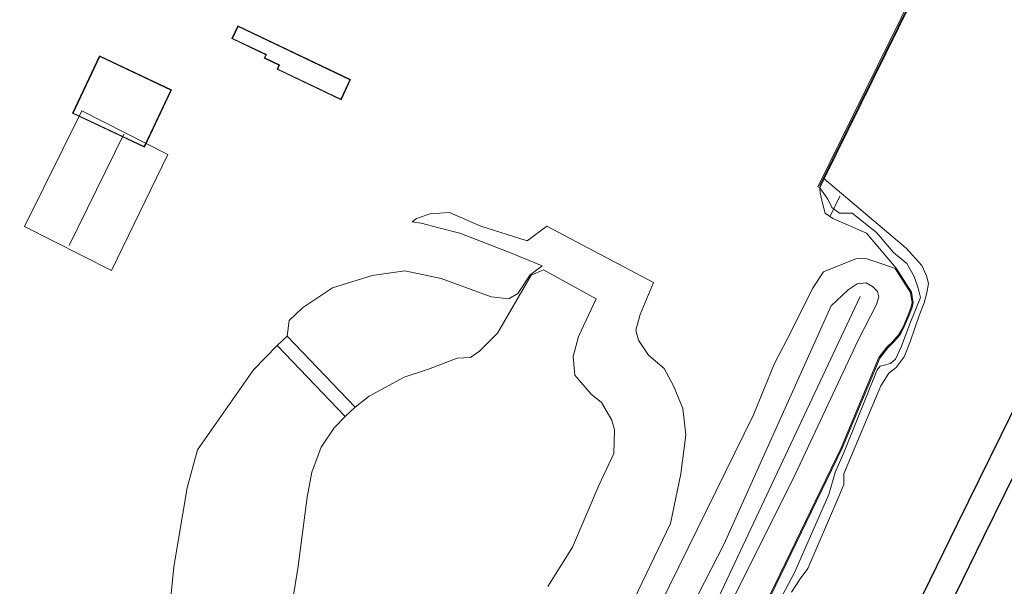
# Model space of a CAD drawing. Extents: x 176032 to 190000, y 318229 to 352878.
# Tile 118 of 184: x 177412 to 177513, y 321621 to 321679. Entities that reach past the tile are written whole.
import ezdxf

# ---------------------------------------------------------------- set-up
doc = ezdxf.new("R2010")
doc.units = 0
for name, color, linetype, lineweight in [('bp-b5-boom', 253, 'Continuous', 18), ('dwm-hulplijn', 3, 'Continuous', 30), ('gk-bs-kademuur', 253, 'kademuur', 18), ('gw-bs-kruinlijn', 253, 'Continuous', 18), ('gw-bs-teenlijn', 253, 'Continuous', 18), ('kd-b1-nok', 6, 'Continuous', 18), ('kd-bs-dakrand', 6, 'Continuous', 18), ('kd-bs-maaiveldlijn', 6, 'Continuous', 18), ('kw-b5-kademuur', 253, 'kademuur', 18), ('og-b5-bebouwing', 6, 'Continuous', 18), ('og-b5-bekleding', 253, 'Continuous', 18), ('og-b5-grond_ingericht', 253, 'Continuous', 18), ('og-b5-water', 253, 'Continuous', 18), ('og-bs-maaiveld', 253, 'Continuous', 18), ('og-bs-overig', 253, 'Continuous', 18), ('og-bs-terreinafscheiding', 7, 'Continuous', 18), ('SPI DWP', 8, 'Continuous', 30), ('to-xx-view', 1, 'Continuous', 25), ('wh-bs-waterlijn', 253, 'Continuous', 18)]:
    doc.layers.add(name, color=color, linetype=linetype, lineweight=lineweight)
doc.layers.add('viewports', color=7, linetype='Continuous')
doc.linetypes.add('FENCELINE1', pattern='A,6.35,-2.54,[133,ltypeshp.shx,S=2.54,R=0,X=-2.54,Y=0],-2.54,25.4', length=36.83)
doc.linetypes.add('kademuur', pattern='A,0.001,-1.5,[15,RTW.shx,S=1.016,R=0,X=0,Y=0],-3,[15,RTW.shx,S=1.016,R=0,X=0,Y=0],-3,[15,RTW.shx,S=1.016,R=0,X=0,Y=0],-3,[15,RTW.shx,S=1.016,R=0,X=0,Y=0],-3,[15,RTW.shx,S=1.016,R=0,X=0,Y=0],-2,[8,RTW.shx,S=1,R=0,X=0,Y=0],-1,[14,RTW.shx,S=1,R=0,X=0,Y=0],-1,[8,RTW.shx,S=1,R=0,X=0,Y=0],-1,[14,RTW.shx,S=1,R=0,X=0,Y=0],-1,[8,RTW.shx,S=1,R=0,X=0,Y=0],-0.001', length=19.502)

# ---------------------------------------------------------------- blocks, each defined once
blk = doc.blocks.new('x-ref dtb totaal grijs')
at = {"layer": 'bp-b5-boom'}
for points in [[(177453.209, 321554.452, 46.996), (177470.767, 321591.061, 47.191), (177491.364, 321632.374, 46.922), (177497.805, 321646.077, 47.031), (177499.657, 321649.72, 47), (177499.911, 321650.492, 47.052), (177499.784, 321651.043, 47.109), (177499.249, 321651.545, 47.109), (177498.613, 321651.906, 47.113), (177497.706, 321651.802, 47.109), (177496.772, 321651.209, 46.953), (177495.052, 321649.575, 46.948), (177484.131, 321625.296, 47.079), (177455.409, 321569.34, 47.387), (177400.61, 321458.592, 47.43)], [(177450.681, 321564.403, 46.501), (177478.542, 321621.008, 46.566), (177487.12, 321638.468, 46.258), (177489.236, 321643.636, 46.093), (177491.082, 321647.243, 45.954), (177493.134, 321651.335, 45.871), (177494.274, 321653.037, 45.58), (177497.628, 321654.406, 45.541), (177498.69, 321654.372, 45.463), (177500.227, 321653.852, 45.237), (177501.576, 321653.379, 44.807), (177503.134, 321650.917, 44.681), (177503.316, 321649.867, 44.525), (177503.181, 321649.362, 44.512), (177502.91, 321648.66, 44.494), (177502.346, 321647.333, 44.49), (177501.961, 321646.65, 44.49), (177501.288, 321645.886, 44.49), (177500.735, 321645.354, 44.486), (177499.915, 321644.296, 44.481), (177496.065, 321635.078, 44.568), (177482.523, 321607.128, 44.59)]]:
    blk.add_polyline3d(points, dxfattribs=at)
at = {"layer": 'gk-bs-kademuur'}
blk.add_polyline3d([(177519.995, 321714.762, 45.402), (177505.883, 321686.204, 45.402), (177493.839, 321661.77, 45.402)], dxfattribs=at)
at = {"layer": 'gw-bs-kruinlijn'}
for points in [[(177498.008, 321650.517, 47.174), (177482.223, 321616.991, 47.039), (177452.751, 321557.265, 46.961), (177444.298, 321539.659, 47.165), (177425.925, 321503.514, 47.239), (177406.991, 321464.729, 47.239), (177390.19, 321429.397, 47.205), (177379.164, 321406.591, 47.222), (177368.487, 321384.325, 47.174), (177358.999, 321365.737, 47.191), (177334.268, 321379.469, 48.138), (177273.357, 321409.895, 47.526), (177238.105, 321428.689, 47.652), (177234.158, 321449.551, 47.621), (177235.51, 321471.361, 47.257), (177239.197, 321525.265, 47.982), (177241.014, 321558.18, 47.704), (177243.735, 321576.464, 48.021), (177246.842, 321587.031, 47.417), (177250.955, 321597.107, 47.365), (177264.59, 321625.932, 47.374), (177283.423, 321665.721, 47.17), (177290.217, 321682.245, 46.21)], [(177493.893, 321661.608, 45.302), (177494.707, 321660.446, 44.182), (177495.1, 321659.605, 44.218), (177495.884, 321659.027, 44.241), (177497.187, 321659.036, 44.247), (177499.685, 321657.043, 44.247), (177501.394, 321655.021, 44.247), (177502.76, 321653.879, 44.368), (177503.511, 321652.553, 44.368), (177503.927, 321651.36, 44.373), (177504.172, 321650.41, 44.373), (177503.078, 321647.752, 44.29), (177502.234, 321645.444, 44.29), (177501.614, 321644.147, 44.256), (177501.088, 321643.682, 44.256), (177500.632, 321643.55, 44.251), (177500.036, 321643.427, 44.256), (177499.731, 321643.06, 44.256), (177496.374, 321634.69, 44.26), (177495.467, 321632.56, 44.26), (177494.803, 321630.341, 44.277), (177491.325, 321622.426, 44.282), (177487.828, 321615.791, 44.286)], [(177465.546, 321653.642, 47.971), (177462.129, 321655.047, 47.829), (177457.148, 321656.986, 47.013), (177454.995, 321657.524, 46.904), (177453.184, 321658.021, 46.137), (177452.281, 321658.148, 46.012)], [(177446.464, 321639.228, 55.356), (177447.888, 321640.365, 55.396), (177451.449, 321642.289, 55.45), (177453.938, 321643.096, 55.418), (177456.883, 321644.229, 55.478), (177458.244, 321644.307, 55.499), (177459.155, 321644.959, 55.418), (177460.989, 321646.798, 55.402), (177464.442, 321652.687, 55.565), (177465.671, 321653.248, 55.674), (177471.063, 321650.272, 55.581), (177469.246, 321646.437, 55.581), (177468.705, 321644.406, 55.608), (177468.891, 321642.512, 55.625), (177470.562, 321640.577, 55.739), (177471.602, 321639.723, 55.777), (177472.663, 321637.896, 55.788), (177472.927, 321636.928, 55.81), (177472.857, 321634.493, 55.842), (177471.319, 321631.248, 55.831), (177468.63, 321624.938, 55.516), (177466.135, 321620.943, 55.38)], [(177400.61, 321458.592, 47.43), (177455.409, 321569.34, 47.387), (177484.131, 321625.296, 47.079), (177495.052, 321649.575, 46.948), (177496.772, 321651.209, 46.953), (177497.706, 321651.802, 47.109), (177498.613, 321651.906, 47.113), (177499.249, 321651.545, 47.109), (177499.784, 321651.043, 47.109), (177499.911, 321650.492, 47.052), (177499.657, 321649.72, 47), (177497.805, 321646.077, 47.031), (177491.364, 321632.374, 46.922), (177470.767, 321591.061, 47.191), (177453.209, 321554.452, 46.996), (177428.959, 321506.266, 47.2), (177409.794, 321466.499, 47.174), (177393.94, 321434.541, 47.161), (177359.368, 321364.415, 47.215)], [(177413.567, 321560.311, 54.988), (177417.012, 321565.421, 54.999), (177423.034, 321574.065, 54.934), (177427.142, 321581.209, 54.863), (177432.085, 321590.244, 54.852), (177434.774, 321597.698, 54.901), (177436.343, 321602.914, 54.939), (177438.476, 321609.067, 55.211), (177439.305, 321614.754, 55.173), (177440.638, 321623.032, 55.222), (177441.56, 321630.059, 55.276), (177442.042, 321632.6, 55.402), (177443.01, 321635.151, 55.396), (177444.306, 321637.126, 55.342), (177445.45, 321638.269, 55.363)]]:
    blk.add_polyline3d(points, dxfattribs=at)
at = {"layer": 'gw-bs-teenlijn'}
for points in [[(177441.323, 321554.985, 46.736), (177447.227, 321565.792, 46.806), (177454.235, 321578.424, 46.964), (177469.143, 321607.599, 46.453), (177478.629, 321627.364, 46.453), (177479.713, 321632.448, 46.366), (177480.213, 321636.425, 46.371), (177479.914, 321639.095, 46.355), (177478.964, 321641.411, 46.349), (177478.002, 321643.192, 46.366), (177476.416, 321644.545, 46.36), (177475.386, 321646.056, 46.36), (177475.097, 321647.097, 46.36), (177475.55, 321648.688, 46.366), (177476.916, 321651.953, 46.349), (177466.039, 321657.709, 45.952), (177464.002, 321656.206, 46.116), (177459.299, 321657.713, 45.98), (177456.106, 321659.105, 45.947), (177454.113, 321658.966, 45.974), (177452.737, 321658.474, 45.99), (177452.281, 321658.148, 46.012)], [(177482.523, 321607.128, 44.59), (177496.065, 321635.078, 44.568), (177499.915, 321644.296, 44.481), (177500.735, 321645.354, 44.486), (177501.288, 321645.886, 44.49), (177501.961, 321646.65, 44.49), (177502.346, 321647.333, 44.49), (177502.91, 321648.66, 44.494), (177503.181, 321649.362, 44.512), (177503.316, 321649.867, 44.525), (177503.134, 321650.917, 44.681), (177501.576, 321653.379, 44.807), (177500.227, 321653.852, 45.237), (177498.69, 321654.372, 45.463), (177497.628, 321654.406, 45.541), (177494.274, 321653.037, 45.58), (177493.134, 321651.335, 45.871), (177491.082, 321647.243, 45.954), (177489.236, 321643.636, 46.093), (177487.12, 321638.468, 46.258), (177478.542, 321621.008, 46.566), (177450.681, 321564.403, 46.501)], [(177464.323, 321652.752, 47.954), (177465.546, 321653.642, 47.971)], [(177464.323, 321652.752, 47.954), (177463.073, 321650.822, 47.856), (177462.157, 321650.278, 47.737), (177460.327, 321650.483, 47.666), (177455.251, 321652.347, 46.703), (177451.535, 321653.144, 46.273), (177448.187, 321652.684, 45.963), (177444.15, 321651.406, 46.067), (177441.079, 321649.37, 46.213), (177439.743, 321648.076, 46.3), (177439.534, 321646.49, 46.349)], [(177438.519, 321645.531, 46.357), (177436.102, 321643.06, 46.333), (177430.362, 321634.884, 46.796), (177429.301, 321630.992, 46.975), (177427.962, 321622.958, 47.187), (177427.021, 321613.351, 47.41), (177422.88, 321599.783, 47.563), (177417.804, 321587.8, 47.856), (177411.976, 321576.897, 47.242), (177407.19, 321569.593, 46.518), (177404.967, 321566.553, 45.941), (177401.846, 321562.253, 45.996), (177399.15, 321559.738, 46.224), (177395.848, 321557.089, 46.241), (177389.894, 321555.576, 46.268), (177385.645, 321555.121, 46.328), (177380.866, 321555.58, 46.388), (177375.805, 321556.714, 46.415), (177371.235, 321558.759, 46.355), (177369.008, 321561.68, 46.344), (177366.967, 321563.851, 46.355), (177362.485, 321565.192, 46.36), (177359.142, 321565.633, 46.311)]]:
    blk.add_polyline3d(points, dxfattribs=at)
at = {"layer": 'kd-b1-nok'}
blk.add_polyline3d([(177422.855, 321667.073, 54.959), (177417.278, 321655.745, 54.965)], dxfattribs=at)
at = {"layer": 'kd-bs-dakrand'}
for points in [[(177433.943, 321676.858, 48.555), (177434.515, 321678.061, 48.564), (177445.934, 321672.632, 48.564), (177445, 321670.668, 48.56), (177438.557, 321673.731, 48.564), (177438.753, 321674.143, 48.564), (177437.236, 321674.865, 48.56), (177437.402, 321675.213, 48.564), (177433.943, 321676.858, 48.555)], [(177420.389, 321674.998, 52.286), (177427.651, 321671.581, 52.282), (177424.943, 321665.827, 51.865), (177417.681, 321669.244, 51.86), (177420.389, 321674.998, 52.286)]]:
    blk.add_polyline3d(points, dxfattribs=at)
at = {"layer": 'kd-bs-maaiveldlijn'}
for points in [[(177433.876, 321676.834, 45.459), (177434.491, 321678.128, 45.459), (177446.001, 321672.656, 45.459), (177445.024, 321670.601, 45.459), (177438.49, 321673.707, 45.459), (177438.686, 321674.119, 45.459), (177437.169, 321674.841, 45.459), (177437.335, 321675.189, 45.459), (177433.876, 321676.834, 45.459)], [(177420.365, 321675.064, 45.684), (177427.717, 321671.605, 45.684), (177424.967, 321665.761, 45.684), (177417.615, 321669.22, 45.684), (177420.365, 321675.064, 45.684)]]:
    blk.add_polyline3d(points, dxfattribs=at)
at = {"layer": 'kw-b5-kademuur'}
blk.add_polyline3d([(177519.981, 321714.979, 45.199), (177520.177, 321714.864, 44), (177514.527, 321703.498, 44), (177494.345, 321662.527, 44), (177493.893, 321661.608, 45.302), (177493.69, 321661.708, 45.302), (177514.327, 321703.605, 45.298)], close=True, dxfattribs=at)
at = {"layer": 'og-b5-bebouwing'}
for points in [[(177433.876, 321676.834, 45.459), (177434.491, 321678.128, 45.459), (177446.001, 321672.656, 45.459), (177445.024, 321670.601, 45.459), (177438.49, 321673.707, 45.459), (177438.686, 321674.119, 45.459), (177437.169, 321674.841, 45.459), (177437.335, 321675.189, 45.459)], [(177420.365, 321675.064, 45.684), (177427.717, 321671.605, 45.684), (177424.967, 321665.761, 45.684), (177417.615, 321669.22, 45.684)], [(177427.343, 321665.003, 53.433), (177421.59, 321653.181, 53.433), (177412.702, 321657.652, 53.433), (177418.561, 321669.464, 53.433)], [(177446.464, 321639.228, 55.356), (177445.45, 321638.269, 55.363), (177438.519, 321645.531, 46.357), (177439.534, 321646.49, 46.349)]]:
    blk.add_polyline3d(points, close=True, dxfattribs=at)
at = {"layer": 'og-b5-bekleding'}
for points in [[(177487.828, 321615.791, 44.286), (177491.325, 321622.426, 44.282), (177494.803, 321630.341, 44.277), (177495.467, 321632.56, 44.26), (177496.374, 321634.69, 44.26), (177499.731, 321643.06, 44.256), (177500.036, 321643.427, 44.256), (177500.632, 321643.55, 44.251), (177501.088, 321643.682, 44.256), (177501.614, 321644.147, 44.256), (177502.234, 321645.444, 44.29), (177503.078, 321647.752, 44.29), (177504.172, 321650.41, 44.373), (177503.927, 321651.36, 44.373), (177503.511, 321652.553, 44.368), (177502.76, 321653.879, 44.368), (177501.394, 321655.021, 44.247), (177499.685, 321657.043, 44.247), (177497.187, 321659.036, 44.247), (177495.884, 321659.027, 44.241), (177495.1, 321659.605, 44.218), (177494.707, 321660.446, 44.182), (177493.893, 321661.608, 45.302), (177494.345, 321662.527, 44), (177502.698, 321655.457, 44), (177504.286, 321653.675, 44), (177504.782, 321652.646, 44), (177504.969, 321651.864, 44), (177504.813, 321650.912, 44), (177504.534, 321649.876, 44), (177504.02, 321648.574, 44), (177503.143, 321646.015, 44), (177502.5, 321644.36, 44), (177501.668, 321643.267, 44), (177500.927, 321642.716, 44), (177500.116, 321641.422, 44), (177498.361, 321637.288, 44), (177496.342, 321632.421, 44), (177496.329, 321631.331, 44), (177495.827, 321630.11, 44), (177492.649, 321622.773, 44), (177491.865, 321621.719, 44), (177491, 321620.355, 44)], [(177482.613, 321607.084, 44.59), (177496.156, 321635.037, 44.568), (177500.002, 321644.245, 44.481), (177500.81, 321645.287, 44.486), (177501.36, 321645.817, 44.49), (177502.043, 321646.592, 44.49), (177502.436, 321647.289, 44.49), (177503.003, 321648.622, 44.494), (177503.276, 321649.331, 44.512), (177503.418, 321649.862, 44.525), (177503.229, 321650.954, 44.681), (177501.661, 321653.432, 44.807), (177498.654, 321656.978, 44.694), (177495.215, 321658.482, 44.451), (177494.426, 321659.021, 44.455), (177494.148, 321660.036, 44.451), (177493.911, 321661.097, 44.451), (177493.893, 321661.608, 45.302), (177494.707, 321660.446, 44.182), (177495.1, 321659.605, 44.218), (177495.884, 321659.027, 44.241), (177497.187, 321659.036, 44.247), (177499.685, 321657.043, 44.247), (177501.394, 321655.021, 44.247), (177502.76, 321653.879, 44.368), (177503.511, 321652.553, 44.368), (177503.927, 321651.36, 44.373), (177504.172, 321650.41, 44.373), (177503.078, 321647.752, 44.29), (177502.234, 321645.444, 44.29), (177501.614, 321644.147, 44.256), (177501.088, 321643.682, 44.256), (177500.632, 321643.55, 44.251), (177500.036, 321643.427, 44.256), (177499.731, 321643.06, 44.256), (177496.374, 321634.69, 44.26), (177495.467, 321632.56, 44.26), (177494.803, 321630.341, 44.277), (177491.325, 321622.426, 44.282), (177487.828, 321615.791, 44.286)]]:
    blk.add_polyline3d(points, dxfattribs=at)
at = {"layer": 'og-b5-grond_ingericht'}
for points in [[(177514.327, 321703.605, 45.298), (177493.69, 321661.708, 45.302), (177493.893, 321661.608, 45.302), (177493.911, 321661.097, 44.451), (177494.148, 321660.036, 44.451), (177494.426, 321659.021, 44.455), (177495.215, 321658.482, 44.451), (177498.654, 321656.978, 44.694), (177501.661, 321653.432, 44.807), (177503.229, 321650.954, 44.681), (177503.418, 321649.862, 44.525), (177503.276, 321649.331, 44.512), (177503.003, 321648.622, 44.494), (177502.436, 321647.289, 44.49), (177502.043, 321646.592, 44.49), (177501.36, 321645.817, 44.49), (177500.81, 321645.287, 44.486), (177500.002, 321644.245, 44.481), (177496.156, 321635.037, 44.568), (177482.613, 321607.084, 44.59), (177474.882, 321591.094, 44.507), (177468.466, 321577.777, 44.525), (177459.234, 321559.264, 45.15)], [(177482.523, 321607.128, 44.59), (177496.065, 321635.078, 44.568), (177499.915, 321644.296, 44.481), (177500.735, 321645.354, 44.486), (177501.288, 321645.886, 44.49), (177501.961, 321646.65, 44.49), (177502.346, 321647.333, 44.49), (177502.91, 321648.66, 44.494), (177503.181, 321649.362, 44.512), (177503.316, 321649.867, 44.525), (177503.134, 321650.917, 44.681), (177501.576, 321653.379, 44.807), (177500.227, 321653.852, 45.237), (177498.69, 321654.372, 45.463), (177497.628, 321654.406, 45.541), (177494.274, 321653.037, 45.58), (177493.134, 321651.335, 45.871), (177491.082, 321647.243, 45.954), (177489.236, 321643.636, 46.093), (177487.12, 321638.468, 46.258), (177478.542, 321621.008, 46.566), (177450.681, 321564.403, 46.501)], [(177400.61, 321458.592, 47.43), (177455.409, 321569.34, 47.387), (177484.131, 321625.296, 47.079), (177495.052, 321649.575, 46.948), (177496.772, 321651.209, 46.953), (177497.706, 321651.802, 47.109), (177498.613, 321651.906, 47.113), (177499.249, 321651.545, 47.109), (177499.784, 321651.043, 47.109), (177499.911, 321650.492, 47.052), (177499.657, 321649.72, 47), (177497.805, 321646.077, 47.031), (177491.364, 321632.374, 46.922), (177470.767, 321591.061, 47.191), (177453.209, 321554.452, 46.996)], [(177439.305, 321614.754, 55.173), (177440.638, 321623.032, 55.222), (177441.56, 321630.059, 55.276), (177442.042, 321632.6, 55.402), (177443.01, 321635.151, 55.396), (177444.306, 321637.126, 55.342), (177445.45, 321638.269, 55.363), (177446.464, 321639.228, 55.356), (177447.888, 321640.365, 55.396), (177451.449, 321642.289, 55.45), (177453.938, 321643.096, 55.418), (177456.883, 321644.229, 55.478), (177458.244, 321644.307, 55.499), (177459.155, 321644.959, 55.418), (177460.989, 321646.798, 55.402), (177464.442, 321652.687, 55.565), (177465.671, 321653.248, 55.674), (177471.063, 321650.272, 55.581), (177469.246, 321646.437, 55.581), (177468.705, 321644.406, 55.608), (177468.891, 321642.512, 55.625), (177470.562, 321640.577, 55.739), (177471.602, 321639.723, 55.777), (177472.663, 321637.896, 55.788), (177472.927, 321636.928, 55.81), (177472.857, 321634.493, 55.842), (177471.319, 321631.248, 55.831), (177468.63, 321624.938, 55.516), (177466.135, 321620.943, 55.38)], [(177469.143, 321607.599, 46.453), (177478.629, 321627.364, 46.453), (177479.713, 321632.448, 46.366), (177480.213, 321636.425, 46.371), (177479.914, 321639.095, 46.355), (177478.964, 321641.411, 46.349), (177478.002, 321643.192, 46.366), (177476.416, 321644.545, 46.36), (177475.386, 321646.056, 46.36), (177475.097, 321647.097, 46.36), (177475.55, 321648.688, 46.366), (177476.916, 321651.953, 46.349), (177466.039, 321657.709, 45.952), (177464.002, 321656.206, 46.116), (177459.299, 321657.713, 45.98), (177456.106, 321659.105, 45.947), (177454.113, 321658.966, 45.974), (177452.737, 321658.474, 45.99), (177452.281, 321658.148, 46.012), (177453.184, 321658.021, 46.137), (177454.995, 321657.524, 46.904), (177457.148, 321656.986, 47.013), (177462.129, 321655.047, 47.829), (177465.546, 321653.642, 47.971), (177464.323, 321652.752, 47.954), (177463.073, 321650.822, 47.856), (177462.157, 321650.278, 47.737), (177460.327, 321650.483, 47.666), (177455.251, 321652.347, 46.703), (177451.535, 321653.144, 46.273), (177448.187, 321652.684, 45.963), (177444.15, 321651.406, 46.067), (177441.079, 321649.37, 46.213), (177439.743, 321648.076, 46.3), (177439.534, 321646.49, 46.349), (177438.519, 321645.531, 46.357), (177436.102, 321643.06, 46.333), (177430.362, 321634.884, 46.796), (177429.301, 321630.992, 46.975), (177427.962, 321622.958, 47.187), (177427.021, 321613.351, 47.41)], [(177466.135, 321620.943, 55.38), (177468.63, 321624.938, 55.516), (177471.319, 321631.248, 55.831), (177472.857, 321634.493, 55.842), (177472.927, 321636.928, 55.81), (177472.663, 321637.896, 55.788), (177471.602, 321639.723, 55.777), (177470.562, 321640.577, 55.739), (177468.891, 321642.512, 55.625), (177468.705, 321644.406, 55.608), (177469.246, 321646.437, 55.581), (177471.063, 321650.272, 55.581), (177465.671, 321653.248, 55.674), (177464.442, 321652.687, 55.565), (177460.989, 321646.798, 55.402), (177459.155, 321644.959, 55.418), (177458.244, 321644.307, 55.499), (177456.883, 321644.229, 55.478), (177453.938, 321643.096, 55.418), (177451.449, 321642.289, 55.45), (177447.888, 321640.365, 55.396), (177446.464, 321639.228, 55.356), (177439.534, 321646.49, 46.349), (177439.743, 321648.076, 46.3), (177441.079, 321649.37, 46.213), (177444.15, 321651.406, 46.067), (177448.187, 321652.684, 45.963), (177451.535, 321653.144, 46.273), (177455.251, 321652.347, 46.703), (177460.327, 321650.483, 47.666), (177462.157, 321650.278, 47.737), (177463.073, 321650.822, 47.856), (177464.323, 321652.752, 47.954), (177465.546, 321653.642, 47.971), (177462.129, 321655.047, 47.829), (177457.148, 321656.986, 47.013), (177454.995, 321657.524, 46.904), (177453.184, 321658.021, 46.137), (177452.281, 321658.148, 46.012), (177452.737, 321658.474, 45.99), (177454.113, 321658.966, 45.974), (177456.106, 321659.105, 45.947), (177459.299, 321657.713, 45.98), (177464.002, 321656.206, 46.116), (177466.039, 321657.709, 45.952), (177476.916, 321651.953, 46.349), (177475.55, 321648.688, 46.366), (177475.097, 321647.097, 46.36), (177475.386, 321646.056, 46.36), (177476.416, 321644.545, 46.36), (177478.002, 321643.192, 46.366), (177478.964, 321641.411, 46.349), (177479.914, 321639.095, 46.355), (177480.213, 321636.425, 46.371), (177479.713, 321632.448, 46.366), (177478.629, 321627.364, 46.453), (177469.143, 321607.599, 46.453)], [(177411.976, 321576.897, 47.242), (177417.804, 321587.8, 47.856), (177422.88, 321599.783, 47.563), (177427.021, 321613.351, 47.41), (177427.962, 321622.958, 47.187), (177429.301, 321630.992, 46.975), (177430.362, 321634.884, 46.796), (177436.102, 321643.06, 46.333), (177438.519, 321645.531, 46.357), (177445.45, 321638.269, 55.363), (177444.306, 321637.126, 55.342), (177443.01, 321635.151, 55.396), (177442.042, 321632.6, 55.402), (177441.56, 321630.059, 55.276), (177440.638, 321623.032, 55.222), (177439.305, 321614.754, 55.173), (177438.476, 321609.067, 55.211), (177436.343, 321602.914, 54.939), (177434.774, 321597.698, 54.901), (177432.085, 321590.244, 54.852), (177427.142, 321581.209, 54.863), (177423.034, 321574.065, 54.934), (177417.012, 321565.421, 54.999), (177413.567, 321560.311, 54.988)]]:
    blk.add_polyline3d(points, dxfattribs=at)
for points in [[(177433.876, 321676.834, 45.459), (177437.335, 321675.189, 45.459), (177437.169, 321674.841, 45.459), (177438.686, 321674.119, 45.459), (177438.49, 321673.707, 45.459), (177445.024, 321670.601, 45.459), (177446.001, 321672.656, 45.459), (177434.491, 321678.128, 45.459)], [(177420.365, 321675.064, 45.684), (177417.615, 321669.22, 45.684), (177424.967, 321665.761, 45.684), (177427.717, 321671.605, 45.684)]]:
    blk.add_polyline3d(points, close=True, dxfattribs=at)
at = {"layer": 'og-b5-water'}
blk.add_polyline3d([(177491, 321620.355, 44), (177491.865, 321621.719, 44), (177492.649, 321622.773, 44), (177495.827, 321630.11, 44), (177496.329, 321631.331, 44), (177496.342, 321632.421, 44), (177498.361, 321637.288, 44), (177500.116, 321641.422, 44), (177500.927, 321642.716, 44), (177501.668, 321643.267, 44), (177502.5, 321644.36, 44), (177503.143, 321646.015, 44), (177504.02, 321648.574, 44), (177504.534, 321649.876, 44), (177504.813, 321650.912, 44), (177504.969, 321651.864, 44), (177504.782, 321652.646, 44), (177504.286, 321653.675, 44), (177502.698, 321655.457, 44), (177494.345, 321662.527, 44), (177514.527, 321703.498, 44)], dxfattribs=at)
at = {"layer": 'og-bs-maaiveld'}
for points in [[(177519.981, 321714.979, 45.199), (177514.327, 321703.605, 45.298), (177493.69, 321661.708, 45.302)], [(177494.345, 321662.527, 44), (177493.893, 321661.608, 45.302)], [(177493.69, 321661.708, 45.302), (177493.893, 321661.608, 45.302)], [(177439.534, 321646.49, 46.349), (177438.519, 321645.531, 46.357), (177445.45, 321638.269, 55.363), (177446.464, 321639.228, 55.356), (177439.534, 321646.49, 46.349)]]:
    blk.add_polyline3d(points, dxfattribs=at)
at = {"layer": 'og-bs-overig'}
blk.add_polyline3d([(177494.946, 321658.713, 44.269), (177495.928, 321660.776, 44.221)], dxfattribs=at)
at = {"layer": 'og-bs-terreinafscheiding'}
for points in [[(177501.661, 321653.432, 44.807), (177498.654, 321656.978, 44.694), (177495.215, 321658.482, 44.451), (177494.426, 321659.021, 44.455), (177494.148, 321660.036, 44.451), (177493.911, 321661.097, 44.451), (177493.893, 321661.608, 45.302)], [(177459.234, 321559.264, 45.15), (177468.466, 321577.777, 44.525), (177474.882, 321591.094, 44.507), (177482.613, 321607.084, 44.59), (177496.156, 321635.037, 44.568), (177500.002, 321644.245, 44.481), (177500.81, 321645.287, 44.486), (177501.36, 321645.817, 44.49), (177502.043, 321646.592, 44.49), (177502.436, 321647.289, 44.49), (177503.003, 321648.622, 44.494), (177503.276, 321649.331, 44.512), (177503.418, 321649.862, 44.525), (177503.229, 321650.954, 44.681), (177501.661, 321653.432, 44.807)]]:
    blk.add_polyline3d(points, dxfattribs=at)
at = {"layer": 'wh-bs-waterlijn'}
blk.add_polyline3d([(177514.527, 321703.498, 44), (177494.345, 321662.527, 44), (177502.698, 321655.457, 44), (177504.286, 321653.675, 44), (177504.782, 321652.646, 44), (177504.969, 321651.864, 44), (177504.813, 321650.912, 44), (177504.534, 321649.876, 44), (177504.02, 321648.574, 44), (177503.143, 321646.015, 44), (177502.5, 321644.36, 44), (177501.668, 321643.267, 44), (177500.927, 321642.716, 44), (177500.116, 321641.422, 44), (177498.361, 321637.288, 44), (177496.342, 321632.421, 44), (177496.329, 321631.331, 44), (177495.827, 321630.11, 44), (177492.649, 321622.773, 44), (177491.865, 321621.719, 44), (177491, 321620.355, 44)], dxfattribs=at)
blk = doc.blocks.new('x-ref ontwerp')
at = {"layer": 'dwm-hulplijn', "flags": 128}
blk.add_lwpolyline([(177475.4, 321554.22), (177479.81, 321563.2), (177484.21, 321572.18), (177488.61, 321581.15), (177493.02, 321590.13), (177497.42, 321599.11), (177501.83, 321608.09), (177506.23, 321617.07), (177510.64, 321626.04), (177515.04, 321635.02), (177519.44, 321644), (177523.85, 321652.98), (177527.13, 321659.67), (177621.53, 321850.88)], dxfattribs=at)
blk.add_lwpolyline([(177475.4, 321554.22), (177479.81, 321563.2), (177484.21, 321572.18), (177488.61, 321581.15), (177493.02, 321590.13), (177497.42, 321599.11), (177501.83, 321608.09), (177506.23, 321617.07), (177510.64, 321626.04), (177515.04, 321635.02), (177519.44, 321644), (177523.85, 321652.98), (177527.13, 321659.67), (177621.53, 321850.88)], dxfattribs=at)
blk = doc.blocks.new('x-ref grenzen')
at = {"layer": 'SPI DWP', "color": 40, "linetype": 'FENCELINE1', "ltscale": 0.4, "flags": 128}
blk.add_lwpolyline([(180673, 328439, 0.084847), (180629.41, 328238.72), (180620.7, 328210.47), (180406.55, 327470.04), (180403.77, 327460.43), (180400.99, 327450.82), (180398.22, 327441.22), (180395.44, 327431.61), (180392.66, 327422), (180389.88, 327412.4), (180387.1, 327402.79), (180384.32, 327393.19), (180381.55, 327383.58), (180378.77, 327373.97), (180375.99, 327364.37), (180373.21, 327354.76), (180370.43, 327345.15), (180367.65, 327335.55), (180364.88, 327325.94), (180362.1, 327316.34), (180359.32, 327306.73), (180356.54, 327297.12), (180353.76, 327287.52), (180350.98, 327277.91), (180348.21, 327268.3), (180345.43, 327258.7), (180342.65, 327249.09), (180339.87, 327239.49), (180337.09, 327229.88), (180334.31, 327220.27), (180331.54, 327210.67), (180328.76, 327201.06), (180325.98, 327191.45), (180323.2, 327181.85), (180320.42, 327172.24), (180317.65, 327162.63), (180314.87, 327153.03), (180312.09, 327143.42), (180309.31, 327133.82), (180306.53, 327124.21), (180303.75, 327114.6), (180300.98, 327105), (180298.2, 327095.39), (180295.42, 327085.78), (180292.64, 327076.18), (180289.86, 327066.57), (180287.08, 327056.97), (180284.31, 327047.36), (180281.53, 327037.75), (180278.75, 327028.15), (180275.97, 327018.54), (180273.19, 327008.93), (180270.41, 326999.33), (180267.64, 326989.72), (180264.86, 326980.12), (180262.08, 326970.51), (180259.3, 326960.9), (180256.52, 326951.3), (180253.74, 326941.69), (180250.97, 326932.08), (180248.19, 326922.48), (180245.41, 326912.87), (180242.63, 326903.26), (180239.85, 326893.66), (180237.07, 326884.05), (180234.3, 326874.45), (180231.52, 326864.84), (180228.74, 326855.23), (180225.96, 326845.63), (180223.18, 326836.02), (180220.4, 326826.41), (180217.63, 326816.81), (180214.85, 326807.2), (180212.07, 326797.6), (180209.29, 326787.99), (180206.51, 326778.38), (180203.73, 326768.78), (180200.96, 326759.17), (180198.18, 326749.56), (180195.4, 326739.96), (180192.62, 326730.35), (180189.84, 326720.75), (180187.06, 326711.14), (180184.29, 326701.53), (180181.51, 326691.93), (180178.73, 326682.32), (180176.89, 326675.95), (180175.96, 326672.74), (180173.15, 326663.19), (180170.3, 326653.67), (180167.4, 326644.16), (180164.46, 326634.66), (180161.47, 326625.18), (180158.43, 326615.71), (180155.34, 326606.26), (180152.2, 326596.83), (180149.02, 326587.41), (180145.79, 326578), (180142.52, 326568.62), (180139.2, 326559.24), (180135.83, 326549.89), (180132.41, 326540.55), (180128.95, 326531.23), (180125.44, 326521.93), (180121.88, 326512.65), (180118.28, 326503.38), (180114.63, 326494.13), (180110.94, 326484.9), (180107.2, 326475.69), (180103.41, 326466.49), (180099.58, 326457.32), (180095.7, 326448.16), (180091.78, 326439.03), (180087.81, 326429.91), (180083.79, 326420.82), (180079.73, 326411.74), (180075.63, 326402.69), (180071.47, 326393.65), (180067.28, 326384.64), (180063.04, 326375.65), (180058.75, 326366.68), (180054.42, 326357.73), (180050.04, 326348.8), (180045.62, 326339.89), (180041.16, 326331.01), (180036.65, 326322.15), (180032.1, 326313.31), (180027.5, 326304.49), (180022.86, 326295.7), (180018.17, 326286.93), (180013.44, 326278.19), (180008.67, 326269.46), (180003.85, 326260.77), (179998.99, 326252.09), (179994.09, 326243.44), (179989.14, 326234.82), (179984.15, 326226.22), (179979.12, 326217.64), (179974.05, 326209.09), (179968.93, 326200.57), (179963.77, 326192.07), (179958.57, 326183.6), (179953.32, 326175.15), (179948.03, 326166.73), (179942.7, 326158.34), (179937.33, 326149.96), (179935.47, 326147.09), (179931.91, 326141.6), (179926.47, 326133.2), (179921.03, 326124.81), (179915.59, 326116.42), (179910.16, 326108.03), (179904.72, 326099.63), (179899.28, 326091.24), (179893.84, 326082.85), (179888.4, 326074.46), (179882.97, 326066.07), (179877.53, 326057.67), (179872.09, 326049.28), (179866.65, 326040.89), (179861.22, 326032.5), (179855.78, 326024.1), (179850.34, 326015.71), (179844.9, 326007.32), (179839.46, 325998.93), (179834.03, 325990.54), (179828.59, 325982.14), (179823.15, 325973.75), (179817.71, 325965.36), (179812.27, 325956.97), (179806.84, 325948.57), (179801.4, 325940.18), (179795.96, 325931.79), (179790.52, 325923.4), (179785.09, 325915), (179779.65, 325906.61), (179774.21, 325898.22), (179768.77, 325889.83), (179763.33, 325881.44), (179757.9, 325873.04), (179752.46, 325864.65), (179747.02, 325856.26), (179741.58, 325847.87), (179736.15, 325839.47), (179730.71, 325831.08), (179725.27, 325822.69), (179719.83, 325814.3), (179714.39, 325805.91), (179708.96, 325797.51), (179703.52, 325789.12), (179698.08, 325780.73), (179692.64, 325772.34), (179687.2, 325763.94), (179681.77, 325755.55), (179676.33, 325747.16), (179670.89, 325738.77), (179665.45, 325730.38), (179660.02, 325721.98), (179654.58, 325713.59), (179649.14, 325705.2), (179643.7, 325696.81), (179638.26, 325688.41), (179632.83, 325680.02), (179627.39, 325671.63), (179621.95, 325663.24), (179616.51, 325654.84), (179611.07, 325646.45), (179605.64, 325638.06), (179600.2, 325629.67), (179594.76, 325621.28), (179589.32, 325612.88), (179583.89, 325604.49), (179578.45, 325596.1), (179573.01, 325587.71), (179567.57, 325579.31), (179562.13, 325570.92), (179556.7, 325562.53), (179551.26, 325554.14), (179545.82, 325545.75), (179540.38, 325537.35), (179534.95, 325528.96), (179529.51, 325520.57), (179524.07, 325512.18), (179518.63, 325503.78), (179513.19, 325495.39), (179507.76, 325487), (179502.32, 325478.61), (179496.88, 325470.22), (179491.44, 325461.82), (179486, 325453.43), (179480.57, 325445.04), (179475.13, 325436.65), (179469.69, 325428.25), (179464.25, 325419.86), (179458.82, 325411.47), (179453.38, 325403.08), (179447.94, 325394.69), (179442.5, 325386.29), (179437.06, 325377.9), (179431.63, 325369.51), (179426.19, 325361.12), (179420.75, 325352.72), (179415.31, 325344.33), (179409.87, 325335.94), (179404.44, 325327.55), (179399, 325319.15), (179393.56, 325310.76), (179388.12, 325302.37), (179382.69, 325293.98), (179377.25, 325285.59), (179371.81, 325277.19), (179366.37, 325268.8), (179360.93, 325260.41), (179355.5, 325252.02), (179353.47, 325248.89), (179350.06, 325243.62), (179344.62, 325235.23), (179339.18, 325226.84), (179333.75, 325218.45), (179328.28, 325210.01), (179323.25, 325203.07), (179315.98, 325192.88), (179311.15, 325185.42), (179305.72, 325177.03), (179300.28, 325168.64), (179294.84, 325160.25), (179289.4, 325151.85), (179283.97, 325143.46), (179278.53, 325135.07), (179273.09, 325126.68), (179267.65, 325118.28), (179262.21, 325109.89), (179256.78, 325101.5), (179251.34, 325093.11), (179245.9, 325084.72), (179240.46, 325076.32), (179235.02, 325067.93), (179229.59, 325059.54), (179224.15, 325051.15), (179218.71, 325042.75), (179213.27, 325034.36), (179207.84, 325025.97), (179202.4, 325017.58), (179196.96, 325009.19), (179191.52, 325000.79), (179186.08, 324992.4), (179180.65, 324984.01), (179175.21, 324975.62), (179169.77, 324967.22), (179164.33, 324958.83), (179158.9, 324950.44), (179153.46, 324942.05), (179148.02, 324933.65), (179142.58, 324925.26), (179137.14, 324916.87), (179131.71, 324908.48), (179129.49, 324905.06), (179126.25, 324900.04), (179120.83, 324891.58), (179115.45, 324883.07), (179110.11, 324874.55), (179104.81, 324865.99), (179099.55, 324857.41), (179094.34, 324848.8), (179089.17, 324840.17), (179084.05, 324831.51), (179078.96, 324822.82), (179073.93, 324814.11), (179068.93, 324805.38), (179063.98, 324796.62), (179059.07, 324787.84), (179054.21, 324779.03), (179049.39, 324770.19), (179044.61, 324761.34), (179039.88, 324752.45), (179035.19, 324743.55), (179030.55, 324734.62), (179025.96, 324725.67), (179021.4, 324716.7), (179016.9, 324707.7), (179012.44, 324698.69), (179011.64, 324697.07), (179008.02, 324689.7), (179003.62, 324680.72), (178999.21, 324671.74), (178994.81, 324662.76), (178990.41, 324653.78), (178986, 324644.81), (178981.6, 324635.83), (178977.19, 324626.85), (178972.79, 324617.87), (178968.38, 324608.89), (178963.98, 324599.92), (178959.58, 324590.94), (178955.17, 324581.96), (178950.77, 324572.98), (178946.36, 324564.01), (178941.96, 324555.03), (178937.55, 324546.05), (178933.15, 324537.07), (178928.75, 324528.09), (178924.34, 324519.12), (178919.94, 324510.14), (178915.53, 324501.16), (178911.13, 324492.18), (178906.72, 324483.2), (178902.32, 324474.23), (178897.91, 324465.25), (178893.59, 324456.44), (178890.05, 324446.94), (178885.6, 324437.87), (178881.2, 324428.9), (178876.79, 324419.92), (178872.39, 324410.94), (178867.98, 324401.96), (178863.58, 324392.99), (178859.17, 324384.01), (178854.77, 324375.03), (178850.37, 324366.05), (178845.96, 324357.07), (178841.56, 324348.1), (178837.15, 324339.12), (178832.75, 324330.14), (178828.34, 324321.16), (178823.94, 324312.18), (178819.53, 324303.21), (178815.13, 324294.23), (178810.73, 324285.25), (178806.32, 324276.27), (178801.92, 324267.3), (178797.51, 324258.32), (178793.11, 324249.34), (178788.7, 324240.36), (178784.3, 324231.38), (178779.9, 324222.41), (178775.49, 324213.43), (178771.09, 324204.45), (178766.68, 324195.47), (178762.28, 324186.49), (178757.87, 324177.52), (178753.47, 324168.54), (178749.07, 324159.56), (178744.66, 324150.58), (178740.26, 324141.61), (178735.85, 324132.63), (178731.45, 324123.65), (178727.04, 324114.67), (178722.64, 324105.69), (178718.24, 324096.72), (178713.83, 324087.74), (178709.43, 324078.76), (178705.02, 324069.78), (178700.62, 324060.8), (178696.21, 324051.83), (178691.81, 324042.85), (178687.41, 324033.87), (178683, 324024.89), (178678.6, 324015.92), (178674.19, 324006.94), (178664.07, 323986.36), (178661.79, 323981.71), (178657.39, 323972.74), (178652.98, 323963.76), (178648.58, 323954.78), (178644.17, 323945.8), (178639.77, 323936.83), (178635.36, 323927.85), (178630.96, 323918.87), (178626.56, 323909.89), (178622.15, 323900.91), (178617.75, 323891.94), (178613.34, 323882.96), (178608.94, 323873.98), (178604.53, 323865), (178600.13, 323856.02), (178595.73, 323847.05), (178591.32, 323838.07), (178586.92, 323829.09), (178582.51, 323820.11), (178578.11, 323811.14), (178573.7, 323802.16), (178569.3, 323793.18), (178564.89, 323784.2), (178560.49, 323775.22), (178556.09, 323766.25), (178551.68, 323757.27), (178547.28, 323748.29), (178542.87, 323739.31), (178538.47, 323730.33), (178534.06, 323721.36), (178529.66, 323712.38), (178525.26, 323703.4), (178520.85, 323694.42), (178516.45, 323685.45), (178512.04, 323676.47), (178507.64, 323667.49), (178503.23, 323658.51), (178498.83, 323649.53), (178494.43, 323640.56), (178490.02, 323631.58), (178485.62, 323622.6), (178481.21, 323613.62), (178476.81, 323604.64), (178472.4, 323595.67), (178468, 323586.69), (178463.6, 323577.71), (178459.19, 323568.73), (178454.79, 323559.76), (178450.38, 323550.78), (178445.98, 323541.8), (178441.57, 323532.82), (178437.17, 323523.84), (178432.77, 323514.87), (178428.36, 323505.89), (178423.96, 323496.91), (178419.55, 323487.93), (178415.15, 323478.95), (178410.74, 323469.98), (178406.34, 323461), (178401.93, 323452.02), (178397.53, 323443.04), (178393.13, 323434.07), (178388.72, 323425.09), (178384.32, 323416.11), (178379.91, 323407.13), (178375.51, 323398.15), (178371.1, 323389.18), (178366.7, 323380.2), (178362.3, 323371.22), (178357.89, 323362.24), (178353.49, 323353.26), (178349.08, 323344.29), (178344.68, 323335.31), (178340.27, 323326.33), (178335.87, 323317.35), (178331.47, 323308.38), (178327.06, 323299.4), (178322.66, 323290.42), (178318.25, 323281.44), (178313.85, 323272.46), (178309.44, 323263.49), (178305.04, 323254.51), (178300.64, 323245.53), (178296.23, 323236.55), (178291.83, 323227.57), (178287.42, 323218.6), (178283.02, 323209.62), (178278.61, 323200.64), (178274.21, 323191.66), (178269.8, 323182.69), (178265.4, 323173.71), (178261, 323164.73), (178256.59, 323155.75), (178252.19, 323146.77), (178247.78, 323137.8), (178243.38, 323128.82), (178238.97, 323119.84), (178234.57, 323110.86), (178233.82, 323109.34), (178225.38, 323090.94), (178221, 323082), (178216.59, 323073.02), (178212.19, 323064.04), (178207.78, 323055.06), (178203.38, 323046.09), (178198.97, 323037.11), (178194.57, 323028.13), (178190.16, 323019.15), (178185.76, 323010.18), (178181.36, 323001.2), (178176.95, 322992.22), (178172.55, 322983.24), (178168.14, 322974.26), (178163.74, 322965.29), (178159.33, 322956.31), (178154.93, 322947.33), (178150.53, 322938.35), (178146.12, 322929.37), (178141.72, 322920.4), (178137.31, 322911.42), (178132.91, 322902.44), (178128.5, 322893.46), (178124.1, 322884.49), (178119.7, 322875.51), (178115.29, 322866.53), (178110.89, 322857.55), (178106.48, 322848.57), (178102.08, 322839.6), (178097.67, 322830.62), (178093.27, 322821.64), (178088.87, 322812.66), (178084.46, 322803.68), (178080.06, 322794.71), (178075.65, 322785.73), (178071.25, 322776.75), (178066.84, 322767.77), (178062.44, 322758.8), (178058.04, 322749.82), (178053.63, 322740.84), (178049.23, 322731.86), (178044.82, 322722.88), (178040.42, 322713.91), (178036.01, 322704.93), (178031.61, 322695.95), (178027.2, 322686.97), (178022.8, 322677.99), (178018.4, 322669.02), (178013.99, 322660.04), (178009.59, 322651.06), (178005.18, 322642.08), (178000.78, 322633.11), (177996.37, 322624.13), (177991.97, 322615.15), (177987.57, 322606.17), (177983.16, 322597.19), (177978.76, 322588.22), (177974.35, 322579.24), (177969.95, 322570.26), (177965.54, 322561.28), (177961.14, 322552.3), (177956.74, 322543.33), (177952.33, 322534.35), (177947.93, 322525.37), (177943.52, 322516.39), (177939.12, 322507.42), (177934.71, 322498.44), (177930.31, 322489.46), (177925.91, 322480.48), (177921.5, 322471.5), (177917.1, 322462.53), (177912.69, 322453.55), (177908.29, 322444.57), (177903.88, 322435.59), (177899.48, 322426.61), (177895.07, 322417.64), (177890.67, 322408.66), (177886.27, 322399.68), (177881.86, 322390.7), (177877.46, 322381.73), (177873.05, 322372.75), (177868.65, 322363.77), (177864.24, 322354.79), (177859.84, 322345.81), (177855.44, 322336.84), (177851.03, 322327.86), (177846.63, 322318.88), (177842.22, 322309.9), (177842.06, 322309.56), (177816.66, 322255.61), (177812.4, 322246.56), (177808.14, 322237.51), (177803.88, 322228.47), (177799.62, 322219.42), (177795.36, 322210.37), (177791.1, 322201.32), (177786.84, 322192.28), (177782.58, 322183.23), (177778.32, 322174.18), (177774.06, 322165.13), (177769.81, 322156.08), (177765.55, 322147.04), (177761.29, 322137.99), (177757.03, 322128.94), (177752.77, 322119.89), (177748.51, 322110.85), (177744.25, 322101.8), (177739.99, 322092.75), (177735.73, 322083.69), (177731.73, 322075.47), (177731.31, 322074.63), (177726.8, 322065.7), (177722.28, 322056.78), (177717.77, 322047.85), (177713.26, 322038.93), (177708.75, 322030.01), (177704.23, 322021.08), (177699.72, 322012.16), (177695.21, 322003.23), (177690.7, 321994.31), (177686.18, 321985.39), (177681.67, 321976.46), (177677.16, 321967.54), (177672.65, 321958.61), (177668.13, 321949.69), (177663.62, 321940.77), (177659.11, 321931.84), (177654.6, 321922.92), (177650.08, 321913.99), (177645.57, 321905.07), (177641.06, 321896.15), (177636.55, 321887.22), (177632.03, 321878.3), (177627.52, 321869.37), (177623.01, 321860.45), (177618.85, 321852.22), (177524.44, 321660.99), (177521.16, 321654.3), (177516.75, 321645.32), (177512.35, 321636.34), (177507.94, 321627.37), (177503.54, 321618.39), (177499.13, 321609.41), (177494.73, 321600.43), (177490.33, 321591.45), (177485.92, 321582.48), (177481.52, 321573.5), (177477.11, 321564.52), (177472.71, 321555.54), (177468.3, 321546.56), (177463.9, 321537.59), (177459.5, 321528.61), (177455.09, 321519.63), (177450.69, 321510.65), (177446.28, 321501.68), (177441.88, 321492.7), (177437.47, 321483.72), (177433.07, 321474.74), (177428.67, 321465.76), (177424.26, 321456.79), (177419.86, 321447.81), (177415.45, 321438.83), (177411.05, 321429.85), (177406.64, 321420.87), (177402.24, 321411.9), (177397.83, 321402.92), (177393.43, 321393.94), (177389.03, 321384.96), (177384.62, 321375.99), (177380.22, 321367.01), (177375.81, 321358.03), (177371.41, 321349.05), (177367, 321340.07), (177362.6, 321331.1), (177358.2, 321322.12), (177353.79, 321313.14), (177349.39, 321304.16), (177344.98, 321295.18), (177340.58, 321286.21), (177336.17, 321277.23), (177331.77, 321268.25), (177327.37, 321259.27), (177322.96, 321250.3), (177318.56, 321241.32), (177314.15, 321232.34), (177309.75, 321223.36), (177305.34, 321214.38), (177300.94, 321205.41), (177296.54, 321196.43), (177292.13, 321187.45), (177287.73, 321178.47), (177283.32, 321169.49), (177278.92, 321160.52), (177274.51, 321151.54), (177270.11, 321142.56), (177265.7, 321133.58), (177261.3, 321124.61), (177256.9, 321115.63), (177252.49, 321106.65), (177248.09, 321097.67), (177243.68, 321088.69), (177239.28, 321079.72), (177234.87, 321070.74), (177230.47, 321061.76), (177226.07, 321052.78), (177224.13, 321048.84), (177221.65, 321043.76), (177219.46, 321039.21), (177217.29, 321034.66), (177215.14, 321030.1), (177213, 321025.53), (177210.89, 321020.95), (177208.79, 321016.36), (177206.72, 321011.76), (177204.66, 321007.16), (177202.62, 321002.55), (177200.6, 320997.92), (177198.6, 320993.29), (177196.62, 320988.65), (177194.66, 320984.01), (177192.72, 320979.35), (177190.8, 320974.69), (177188.89, 320970.02), (177187.01, 320965.34), (177185.15, 320960.65), (177183.3, 320955.96), (177181.48, 320951.26), (177179.67, 320946.55), (177177.89, 320941.83), (177176.12, 320937.1), (177174.38, 320932.37), (177172.65, 320927.63), (177170.94, 320922.89), (177169.26, 320918.13), (177167.59, 320913.37), (177165.94, 320908.61), (177164.32, 320903.83), (177162.71, 320899.05), (177161.12, 320894.26), (177159.55, 320889.47), (177158.01, 320884.67), (177156.48, 320879.86), (177154.97, 320875.05), (177153.48, 320870.23), (177152.02, 320865.4), (177150.57, 320860.57), (177149.14, 320855.73), (177147.74, 320850.89), (177146.35, 320846.04), (177144.98, 320841.19), (177143.64, 320836.33), (177142.31, 320831.46), (177141.01, 320826.59), (177139.72, 320821.71), (177138.46, 320816.83), (177137.21, 320811.94), (177135.99, 320807.05), (177134.78, 320802.15), (177133.6, 320797.25), (177132.44, 320792.34), (177131.3, 320787.43), (177130.17, 320782.51), (177129.07, 320777.59), (177122.58, 320748.01), (177154.48, 320741.81), (177159.37, 320767.13), (177160.74, 320774.02), (177162.15, 320780.91), (177163.61, 320787.78), (177165.11, 320794.65), (177166.64, 320801.51), (177168.22, 320808.36), (177169.84, 320815.2), (177171.5, 320822.03), (177173.2, 320828.85), (177174.94, 320835.66), (177176.72, 320842.46), (177178.55, 320849.25), (177180.41, 320856.02), (177182.31, 320862.79), (177184.26, 320869.54), (177186.24, 320876.29), (177188.27, 320883.02), (177190.33, 320889.74), (177192.44, 320896.44), (177194.58, 320903.14), (177196.76, 320909.82), (177198.99, 320916.49), (177201.25, 320923.14), (177203.56, 320929.78), (177203.78, 320930.42), (177207.27, 320936.43), (177210.84, 320942.73), (177214.37, 320949.05), (177217.84, 320955.41), (177221.26, 320961.79), (177224.63, 320968.2), (177227.94, 320974.64), (177231.2, 320981.11), (177234.4, 320987.6), (177237.55, 320994.13), (177240.65, 321000.67), (177243.69, 321007.25), (177246.67, 321013.84), (177249.6, 321020.47), (177252.48, 321027.11), (177255.26, 321033.7), (177420.75, 321373.96), (177558.27, 321654.18), (177874.16, 322325.06), (177875.19, 322327.15), (177879.59, 322336.12), (177884, 322345.1), (177888.4, 322354.08), (177892.8, 322363.06), (177897.21, 322372.04), (177901.61, 322381.01), (177906.02, 322389.99), (177910.42, 322398.97), (177914.83, 322407.95), (177919.23, 322416.93), (177923.63, 322425.9), (177928.04, 322434.88), (177932.44, 322443.86), (177936.85, 322452.84), (177941.25, 322461.81), (177945.66, 322470.79), (177950.06, 322479.77), (177954.47, 322488.75), (177958.87, 322497.73), (177963.27, 322506.7), (177967.68, 322515.68), (177972.08, 322524.66), (177976.49, 322533.64), (177980.89, 322542.62), (177985.3, 322551.59), (177989.7, 322560.57), (177994.1, 322569.55), (177998.51, 322578.53), (178002.91, 322587.5), (178007.32, 322596.48), (178011.72, 322605.46), (178016.13, 322614.44), (178020.53, 322623.42), (178024.93, 322632.39), (178029.34, 322641.37), (178033.74, 322650.35), (178038.15, 322659.33), (178042.55, 322668.31), (178046.96, 322677.28), (178051.36, 322686.26), (178055.76, 322695.24), (178060.17, 322704.22), (178064.57, 322713.19), (178068.98, 322722.17), (178073.38, 322731.15), (178077.79, 322740.13), (178082.19, 322749.11), (178086.59, 322758.08), (178091, 322767.06), (178095.4, 322776.04), (178099.81, 322785.02), (178104.21, 322794), (178108.62, 322802.97), (178113.02, 322811.95), (178117.43, 322820.93), (178121.83, 322829.91), (178126.23, 322838.88), (178130.64, 322847.86), (178135.04, 322856.84), (178139.45, 322865.82), (178143.85, 322874.8), (178148.26, 322883.77), (178152.66, 322892.75), (178157.06, 322901.73), (178161.47, 322910.71), (178165.87, 322919.69), (178170.28, 322928.66), (178174.68, 322937.64), (178179.09, 322946.62), (178183.49, 322955.6), (178187.89, 322964.57), (178192.3, 322973.55), (178196.7, 322982.53), (178201.11, 322991.51), (178205.51, 323000.49), (178209.92, 323009.46), (178214.32, 323018.44), (178218.72, 323027.42), (178223.13, 323036.4), (178227.53, 323045.38), (178231.94, 323054.35), (178236.34, 323063.33), (178240.75, 323072.31), (178245.15, 323081.29), (178249.56, 323090.26), (178253.96, 323099.24), (178258.36, 323108.22), (178262.77, 323117.2), (178267.17, 323126.18), (178271.58, 323135.15), (178275.98, 323144.13), (178280.39, 323153.11), (178284.79, 323162.09), (178289.19, 323171.07), (178293.6, 323180.04), (178298, 323189.02), (178302.41, 323198), (178306.81, 323206.98), (178311.22, 323215.95), (178315.62, 323224.93), (178320.02, 323233.91), (178324.43, 323242.89), (178328.83, 323251.87), (178333.24, 323260.84), (178337.64, 323269.82), (178342.05, 323278.8), (178346.45, 323287.78), (178350.85, 323296.76), (178355.26, 323305.73), (178359.66, 323314.71), (178364.07, 323323.69), (178368.47, 323332.67), (178372.88, 323341.64), (178377.28, 323350.62), (178381.68, 323359.6), (178386.09, 323368.58), (178390.49, 323377.56), (178394.9, 323386.53), (178399.3, 323395.51), (178403.71, 323404.49), (178408.11, 323413.47), (178412.52, 323422.45), (178416.92, 323431.42), (178421.32, 323440.4), (178425.73, 323449.38), (178430.13, 323458.36), (178434.54, 323467.33), (178438.94, 323476.31), (178443.35, 323485.29), (178447.75, 323494.27), (178452.15, 323503.25), (178456.56, 323512.22), (178460.96, 323521.2), (178465.37, 323530.18), (178469.77, 323539.16), (178474.18, 323548.14), (178478.58, 323557.11), (178482.98, 323566.09), (178487.39, 323575.07), (178491.79, 323584.05), (178496.2, 323593.02), (178500.6, 323602), (178505.01, 323610.98), (178509.41, 323619.96), (178513.81, 323628.94), (178518.22, 323637.91), (178522.62, 323646.89), (178527.03, 323655.87), (178531.43, 323664.85), (178535.84, 323673.82), (178540.24, 323682.8), (178544.65, 323691.78), (178549.05, 323700.76), (178553.45, 323709.74), (178557.86, 323718.71), (178562.26, 323727.69), (178566.67, 323736.67), (178571.07, 323745.65), (178575.48, 323754.63), (178579.88, 323763.6), (178584.28, 323772.58), (178588.69, 323781.56), (178593.09, 323790.54), (178597.5, 323799.51), (178601.9, 323808.49), (178606.31, 323817.47), (178610.71, 323826.45), (178615.11, 323835.43), (178619.52, 323844.4), (178623.92, 323853.38), (178628.33, 323862.36), (178632.73, 323871.34), (178637.14, 323880.32), (178641.54, 323889.29), (178645.94, 323898.27), (178650.35, 323907.25), (178654.75, 323916.23), (178659.16, 323925.2), (178663.56, 323934.18), (178667.97, 323943.16), (178672.37, 323952.14), (178676.77, 323961.12), (178681.18, 323970.09), (178685.58, 323979.07), (178689.99, 323988.05), (178694.39, 323997.03), (178698.8, 324006.01), (178703.2, 324014.98), (178707.61, 324023.96), (178712.01, 324032.94), (178716.41, 324041.92), (178720.82, 324050.89), (178725.22, 324059.87), (178729.63, 324068.85), (178733.97, 324077.7), (178738.76, 324086.4), (179033.19, 324686.5), (179038.49, 324697.23), (179043.86, 324707.93), (179049.3, 324718.6), (179054.79, 324729.23), (179060.35, 324739.83), (179065.98, 324750.4), (179071.67, 324760.93), (179077.42, 324771.43), (179083.23, 324781.89), (179089.11, 324792.32), (179095.05, 324802.71), (179101.06, 324813.07), (179107.12, 324823.39), (179113.25, 324833.67), (179119.44, 324843.92), (179125.69, 324854.13), (179132, 324864.3), (179138.37, 324874.43), (179144.81, 324884.52), (179149.64, 324892.02), (179224.24, 325007.15), (179257.22, 325056.21), (179955.61, 326134.05), (179955.69, 326134.16), (179955.77, 326134.29), (179960.42, 326141.63), (179965.03, 326148.99), (179969.62, 326156.36), (179974.17, 326163.75), (179978.69, 326171.16), (179983.18, 326178.59), (179987.64, 326186.04), (179992.06, 326193.51), (179996.46, 326201), (180000.82, 326208.5), (180005.16, 326216.02), (180009.46, 326223.56), (180013.73, 326231.12), (180017.97, 326238.7), (180022.17, 326246.29), (180026.34, 326253.89), (180029.74, 326260.05), (180033.12, 326266.24), (180036.49, 326272.43), (180039.82, 326278.64), (180043.14, 326284.86), (180046.44, 326291.09), (180049.71, 326297.33), (180052.96, 326303.58), (180056.19, 326309.85), (180059.4, 326316.12), (180062.58, 326322.41), (180065.74, 326328.7), (180068.89, 326335.01), (180072, 326341.33), (180075.1, 326347.66), (180078.18, 326354), (180081.23, 326360.36), (180084.26, 326366.72), (180087.27, 326373.09), (180090.25, 326379.48), (180093.21, 326385.87), (180096.16, 326392.28), (180099.07, 326398.69), (180101.97, 326405.12), (180104.84, 326411.55), (180107.69, 326418), (180110.52, 326424.45), (180113.33, 326430.92), (180116.11, 326437.39), (180118.87, 326443.88), (180121.61, 326450.37), (180124.32, 326456.87), (180127.01, 326463.39), (180129.68, 326469.91), (180132.33, 326476.44), (180134.95, 326482.98), (180137.55, 326489.53), (180140.13, 326496.09), (180142.68, 326502.66), (180145.21, 326509.24), (180147.72, 326515.82), (180150.21, 326522.42), (180152.67, 326529.02), (180155.11, 326535.63), (180157.52, 326542.25), (180159.92, 326548.88), (180162.29, 326555.52), (180164.63, 326562.16), (180166.95, 326568.82), (180169.25, 326575.48), (180171.53, 326582.15), (180173.78, 326588.83), (180176.01, 326595.51), (180178.22, 326602.21), (180180.4, 326608.91), (180182.56, 326615.62), (180184.69, 326622.33), (180186.8, 326629.06), (180188.89, 326635.79), (180190.96, 326642.53), (180193, 326649.27), (180195.01, 326656.02), (180197.01, 326662.78), (180198.98, 326669.55), (180644.15, 328208.75), (180667.18, 328283.44), (180724, 328380)], format="xyb", dxfattribs=at)

msp = doc.modelspace()

# ---------------------------------------------------------------- block references
at = {"layer": 'to-xx-view'}
for name in ['x-ref grenzen', 'x-ref ontwerp']:
    msp.add_blockref(name, (0, 0), dxfattribs=at)
at = {"layer": 'viewports'}
msp.add_blockref('x-ref dtb totaal grijs', (0, 0), dxfattribs=at)

doc.saveas('drawing.dxf')
